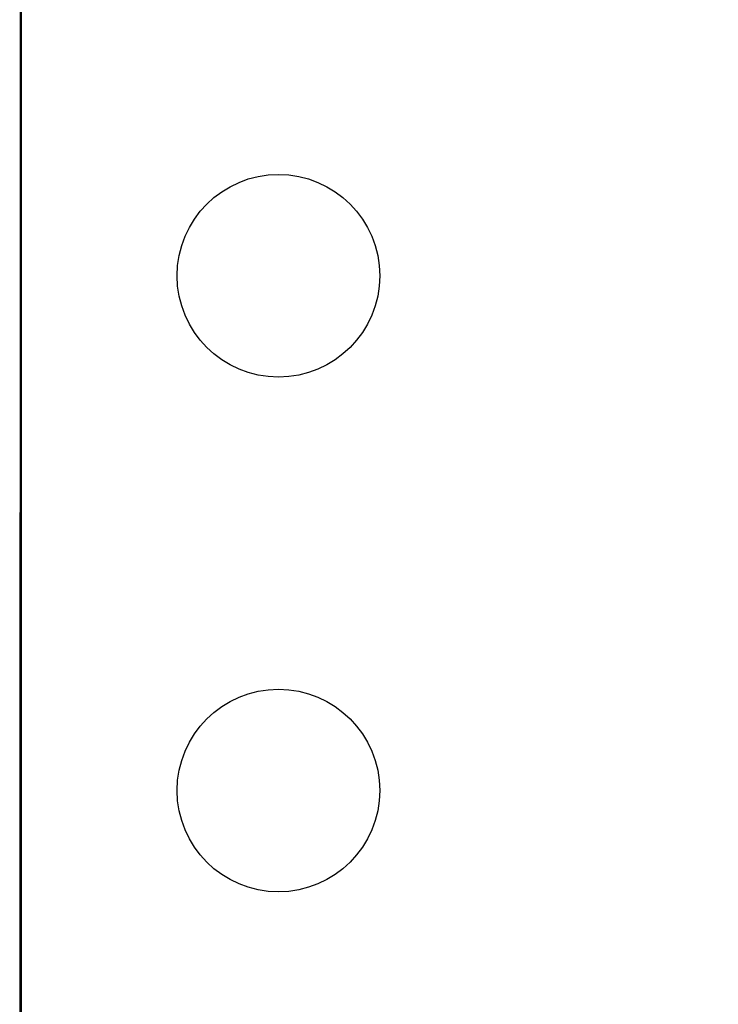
# Model space of a CAD drawing. Header units: inches. Extents: x -13 to 119, y -33 to 44.
# Tile 20 of 40: x 87.68 to 91.12, y 9.49 to 14.35. Entities that reach past the tile are written whole.
import ezdxf

# ---------------------------------------------------------------- set-up
doc = ezdxf.new("R2010")
doc.units = ezdxf.units.IN
doc.header["$LTSCALE"] = 1.21
doc.header["$MEASUREMENT"] = 0
doc.header["$PDMODE"] = 3
doc.header["$PDSIZE"] = 0.3125
doc.layers.get('0').update_dxf_attribs({"linetype": 'CONTINUOUS'})
doc.layers.get('Defpoints').update_dxf_attribs({"linetype": 'CONTINUOUS'})
doc.layers.add('DIM', color=3, linetype='CONTINUOUS')
doc.styles.get("Standard").update_dxf_attribs({"font": 'txt', "width": 0.8})
doc.dimstyles.get("Standard").update_dxf_attribs({"dimtxt": 0.15625, "dimasz": 0.1875, "dimexe": 0.125, "dimexo": 0.0625, "dimgap": 0.09, "dimtad": 0, "dimtih": 1, "dimtoh": 1, "dimzin": 4, "dimdsep": 46, "dimtxsty": 'Standard', "dimblk": '_FILLED', "dimblk1": '_FILLED', "dimblk2": '_FILLED', "dimcen": 0.09, "dimazin": 1, "dimtp": 0.01, "dimtm": 0.01, "dimtfac": 1, "dimtofl": 0, "dimtmove": 0, "dimatfit": 3, "dimldrblk": '_FILLED', "dimfxl": 1, "dimtolj": 1, "dimtzin": 4, "dimarcsym": 0})

# ---------------------------------------------------------------- blocks, each defined once
blk = doc.blocks.new('_FILLED')
at = {"color": 0, "linetype": 'ByBlock'}
blk.add_solid([(0, 0), (-1, 0.1667), (-1, -0.1667)], dxfattribs=at)
blk = doc.blocks.new('*D26')
at = {"layer": 'Defpoints', "color": 0}
for p in [(87.6825, 22.6485), (108.0025, -8.1472), (108.0025, -17.2496)]:
    blk.add_point(p, dxfattribs=at)
at = {"layer": 'DIM', "color": 0, "lineweight": -2}
for p, q in [((87.6825, 22.586), (87.6825, -17.3746)), ((108.0025, -8.2097), (108.0025, -17.3746)), ((88.8825, -17.2496), (95.9125, -17.2496)), ((106.8025, -17.2496), (99.7725, -17.2496))]:
    blk.add_line(p, q, dxfattribs=at)
at = {"layer": 'DIM', "color": 0, "lineweight": -2, "xscale": 1.2, "yscale": 1.2, "zscale": 1.2, "rotation": 180}
blk.add_blockref('_FILLED', (87.6825, -17.2496), dxfattribs=at)
at = {"layer": 'DIM', "color": 0, "lineweight": -2, "xscale": 1.2, "yscale": 1.2, "zscale": 1.2}
blk.add_blockref('_FILLED', (108.0025, -17.2496), dxfattribs=at)
at = {"layer": 'DIM', "color": 0, "insert": (97.8425, -17.2496), "char_height": 1.2, "attachment_point": 5}
blk.add_mtext('\\A1;20.32', dxfattribs=at)

msp = doc.modelspace()

# ---------------------------------------------------------------- linework, layer by layer
at = {"color": 7, "linetype": 'Continuous'}
msp.add_line((87.6756, -1.8207), (87.6825, 22.6479), dxfattribs=at)
for centre in [(88.9525, 13.0839), (88.9525, 10.5439)]:
    msp.add_circle(centre, 0.5, dxfattribs=at)

# ---------------------------------------------------------------- dimensions: what is measured, and where the dimension line sits
at = {"layer": 'DIM'}
dim = msp.add_linear_dim(base=(108.0025, -17.2496), p1=(87.6825, 22.6485), p2=(108.0025, -8.1472), dimstyle='Standard', override={"dimtxt": 1.2, "dimasz": 1.2, "dimtih": 0, "dimtoh": 0, "dimzin": 0, "dimcen": 0.198, "dimadec": 0, "dimazin": 0, "dimtp": 0, "dimtm": 0, "dimtdec": 4, "dimtzin": 0}, dxfattribs=at)
dim.commit()
dim.dimension.update_dxf_attribs({"geometry": '*D26', "text_midpoint": (97.8425, -17.2496)})

doc.saveas('drawing.dxf')
